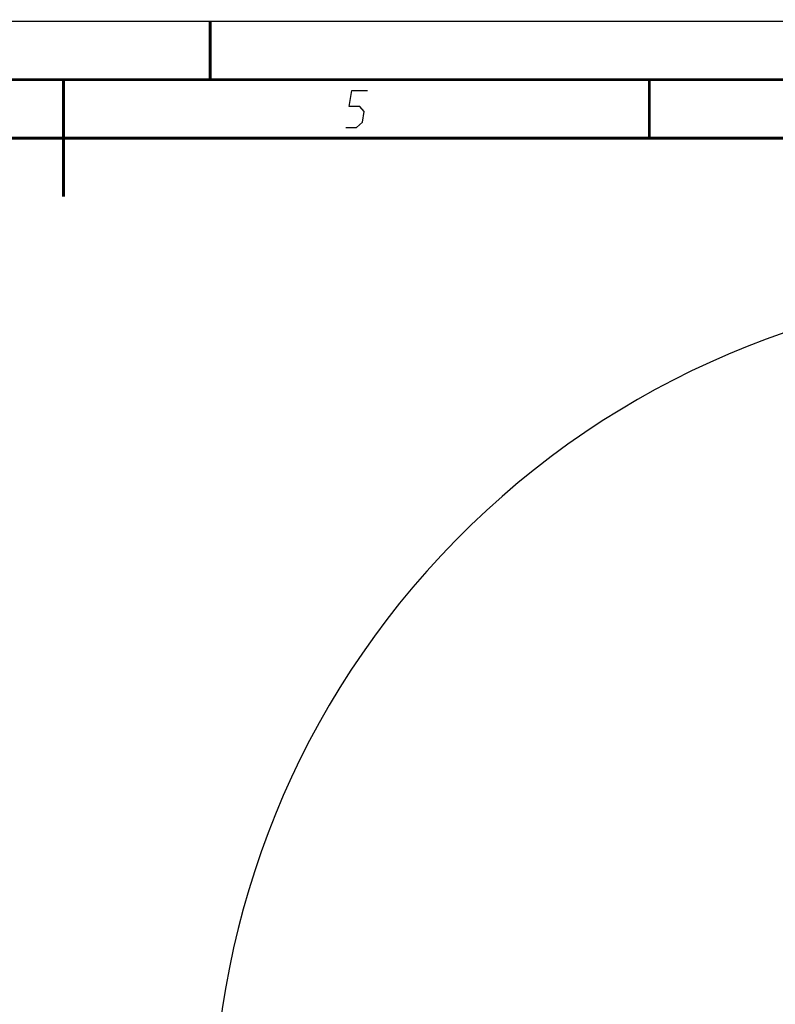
# Model space of a CAD drawing. Header units: millimetres. Extents: x 0 to 420, y 0 to 297.
# Tile 131 of 139: x 214 to 278, y 213 to 297. Entities that reach past the tile are written whole.
import ezdxf

# ---------------------------------------------------------------- set-up
doc = ezdxf.new("R2010")
doc.units = ezdxf.units.MM
doc.header["$LTSCALE"] = 23.1
doc.header["$PDMODE"] = 3
doc.header["$PDSIZE"] = 0.3125
doc.layers.get('0').update_dxf_attribs({"linetype": 'CONTINUOUS'})
doc.layers.get('Defpoints').update_dxf_attribs({"linetype": 'CONTINUOUS'})
doc.layers.add('DIM_PILOTEES', color=7, linetype='CONTINUOUS')
doc.styles.get("Standard").update_dxf_attribs({"font": 'txt', "width": 0.7})
doc.dimstyles.new('DIMSTYLE_8', dxfattribs={"dimtxt": 2.5, "dimasz": 3.5, "dimexe": 2, "dimexo": 0, "dimgap": 2.5, "dimtad": 1, "dimdsep": 46, "dimtxsty": 'Standard', "dimblk": '_FILLED', "dimblk1": '_FILLED', "dimblk2": '_FILLED', "dimcen": 0.09, "dimazin": 2, "dimtp": 0.5, "dimtm": 0.5, "dimtfac": 1, "dimtofl": 0, "dimtmove": 0, "dimatfit": 3, "dimldrblk": '_FILLED', "dimfxl": 0, "dimtolj": 1, "dimarcsym": 0})

# ---------------------------------------------------------------- blocks, each defined once
blk = doc.blocks.new('_FILLED')
at = {"color": 0, "linetype": 'ByBlock'}
blk.add_solid([(0, 0), (-1, 0.143), (-1, -0.143)], dxfattribs=at)
blk = doc.blocks.new('*D15')
at = {"layer": 'Defpoints', "color": 0, "linetype": 'Continuous'}
for p in [(251.433, 253.133), (302.53, 202.037), (251.433, 150.94), (353.626, 150.94)]:
    blk.add_point(p, dxfattribs=at)
at = {"layer": 'DIM_PILOTEES', "color": 0, "linetype": 'Continuous', "lineweight": -2}
for p, q in [((251.433, 150.94), (252.848, 152.354)), ((353.626, 150.94), (352.212, 152.354))]:
    blk.add_line(p, q, dxfattribs=at)
blk.add_arc((302.53, 202.037), 72.261, 317.77541, 222.22459, dxfattribs=at)
at = {"layer": 'DIM_PILOTEES', "color": 0, "linetype": 'Continuous', "lineweight": -2, "xscale": 3.5, "yscale": 3.5, "zscale": 3.5}
for p, rotation in [((251.433, 150.94), 313.6122967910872), ((353.626, 150.94), 226.3877032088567)]:
    blk.add_blockref('_FILLED', p, dxfattribs=dict(at, rotation=rotation))
at = {"layer": 'DIM_PILOTEES', "color": 0, "linetype": 'Continuous', "insert": (305.994, 280.054), "char_height": 2.5, "width": 14.28571, "attachment_point": 2, "rotation": 357.45762, "line_spacing_factor": 0.9}
blk.add_mtext('\\A1;{\\ftxt;\\W0.0001;\\H0.0001;\\~}{\\ftxt;\\W3.1428571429;\\H2.5; }{\\ftxt;\\W0.0001;\\H0.0001;\\~}{\\ftxt;\\W0.0001;\\H0.0001;\\~}{\\ftxt;\\W0.6666666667;\\H2.5; }{\\ftxt;\\W0.0001;\\H0.0001;\\~}', dxfattribs=at)

msp = doc.modelspace()

# ---------------------------------------------------------------- linework, layer by layer
at = {"color": 7, "linetype": 'Continuous'}
for p, q in [((0, 297), (420, 297)), ((25, 286.9999), (410, 286.9999))]:
    msp.add_line(p, q, dxfattribs=at)
at = {"color": 7, "linetype": 'Continuous', "const_width": 0.25}
for points in [[(230, 297), (230, 292)], [(415, 292), (20, 292)], [(217.5002, 292), (217.5002, 282)], [(267.5001, 292), (267.5001, 287)], [(25, 287), (410, 287)]]:
    msp.add_lwpolyline(points, dxfattribs=at)
at = {"color": 2, "linetype": 'Continuous'}
msp.add_lwpolyline([(241.5896, 287.925), (242.4896, 287.925), (243.0131, 288.375), (243.16, 289.275), (242.7835, 289.725), (241.8835, 289.725), (242.1039, 291.075), (243.4539, 291.075)], dxfattribs=at)

# ---------------------------------------------------------------- dimensions: what is measured, and where the dimension line sits
at = {"layer": 'DIM_PILOTEES', "color": 2, "linetype": 'Continuous'}
dim = msp.add_angular_dim_3p(base=(251.4334, 253.1331), center=(302.5299, 202.0365), p1=(353.6265, 150.94), p2=(251.4334, 150.94), text='{\\ftxt;\\W0.0001;\\H0.0001;\\~}{\\ftxt;\\W3.1428571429;\\H2.5; }{\\ftxt;\\W0.0001;\\H0.0001;\\~}{\\ftxt;\\W0.0001;\\H0.0001;\\~}{\\ftxt;\\W0.6666666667;\\H2.5; }{\\ftxt;\\W0.0001;\\H0.0001;\\~}', dimstyle='DIMSTYLE_8', dxfattribs=at)
dim.commit()
dim.dimension.update_dxf_attribs({"geometry": '*D15', "text_midpoint": (305.7353, 274.2269), "dimtype": 165})

doc.saveas('drawing.dxf')
